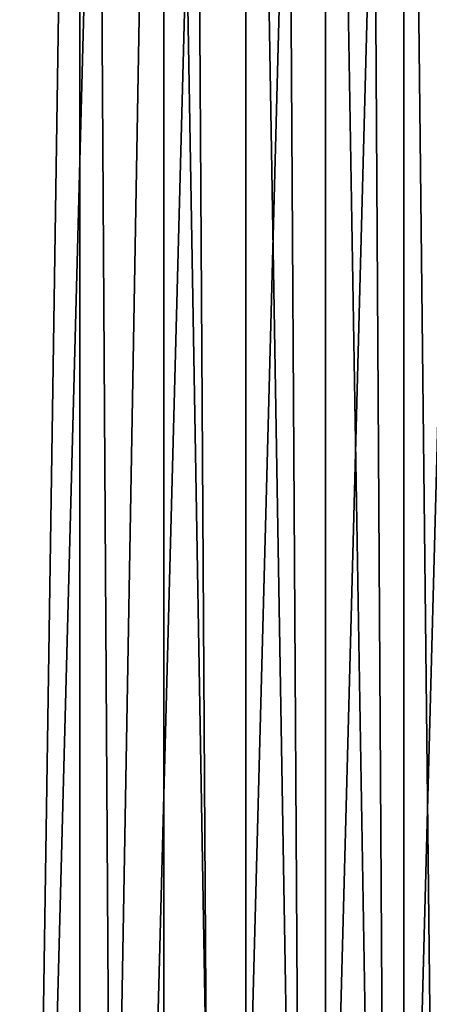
# Model space of a CAD drawing. Header units: metres. Extents: x -23 to 23, y -159 to 23.
# Tile 83 of 89: x 12.23 to 16.16, y 0 to 9.46. Entities that reach past the tile are written whole.
import ezdxf

# ---------------------------------------------------------------- set-up
doc = ezdxf.new("R2010")
doc.units = ezdxf.units.M
doc.layers.add('solid_509541_140_SW0001', color=7, linetype='CONTINUOUS')

msp = doc.modelspace()

# ---------------------------------------------------------------- linework, layer by layer
at = {"layer": 'solid_509541_140_SW0001'}
for points in [[(12.113933, 23.143978), (12.805936, 23.102457), (12.108788, -23.144278)], [(12.805936, 23.102457), (12.805934, -23.102457), (12.108788, -23.144278)], [(13.614434, 23.022993), (12.805934, -23.102457), (12.805936, 23.102457)], [(13.614434, 23.022993), (13.614153, -23.023029), (12.805934, -23.102457)], [(13.614434, 23.022993), (14.399109, -22.886793), (13.614153, -23.023029)], [(14.399857, 22.886627), (14.399109, -22.886793), (13.614434, 23.022993)], [(14.399857, 22.886627), (15.165884, -22.694784), (14.399109, -22.886793)], [(15.166884, 22.694496), (15.165884, -22.694784), (14.399857, 22.886627)], [(15.166884, 22.694496), (15.918506, -22.447573), (15.165884, -22.694784)], [(15.919345, 22.447269), (15.918506, -22.447573), (15.166884, 22.694496)], [(15.919345, 22.447269), (16.413799, -22.251928), (15.918506, -22.447573)], [(16.414307, 22.251722), (16.413799, -22.251928), (15.919345, 22.447269)], [(12.182009, -15.557828, 202.649994), (12.986278, 14.893086, 202.649994), (11.988547, 15.707389, 202.649994)], [(12.182009, -15.557828, 202.649994), (13.169645, -14.731185, 202.649994), (12.986278, 14.893086, 202.649994)], [(13.169645, -14.731185, 202.649994), (13.928885, 14.015485, 202.649994), (12.986278, 14.893086, 202.649994)], [(13.169645, -14.731185, 202.649994), (14.101238, -13.842056, 202.649994), (13.928885, 14.015485, 202.649994)], [(14.101238, -13.842056, 202.649994), (14.812397, 13.078258, 202.649994), (13.928885, 14.015485, 202.649994)], [(14.101238, -13.842056, 202.649994), (14.972972, -12.894098, 202.649994), (14.812397, 13.078258, 202.649994)], [(14.972972, -12.894098, 202.649994), (15.633032, 12.085371, 202.649994), (14.812397, 13.078258, 202.649994)], [(14.972972, -12.894098, 202.649994), (15.781215, -11.891223, 202.649994), (15.633032, 12.085371, 202.649994)], [(15.781215, -11.891223, 202.649994), (16.387156, 11.041229, 202.649994), (15.633032, 12.085371, 202.649994)], [(15.781215, -11.891223, 202.649994), (16.522463, -10.837718, 202.649994), (16.387156, 11.041229, 202.649994)]]:
    msp.add_3dface(points, dxfattribs=at)

doc.saveas('drawing.dxf')
